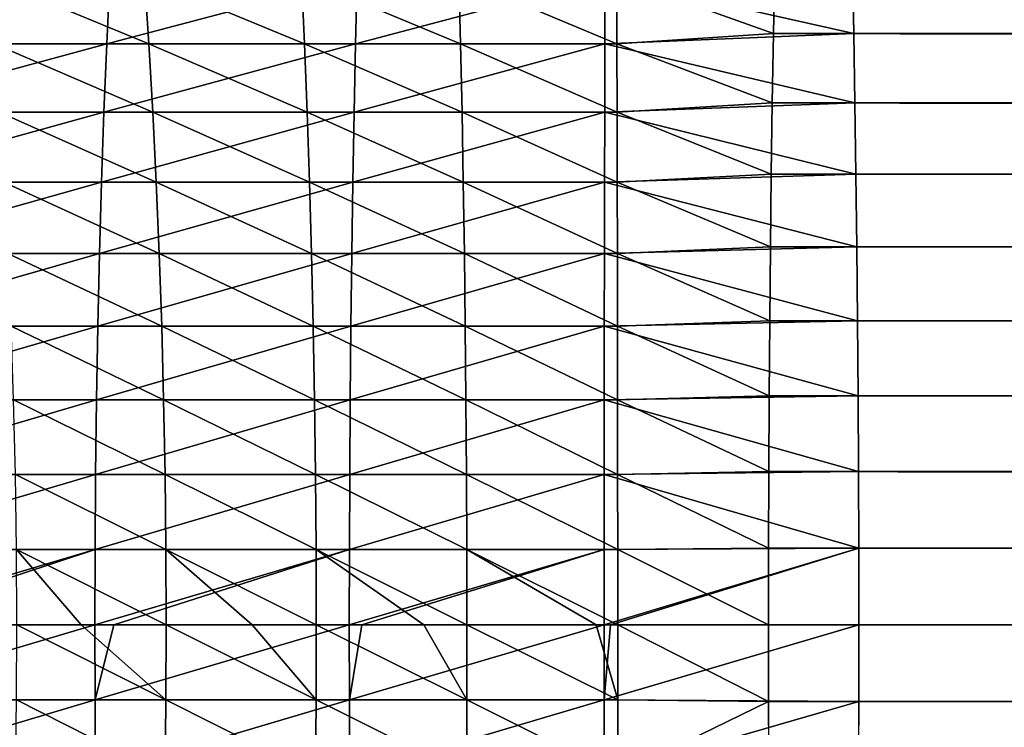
# Model space of a CAD drawing. Header units: metres. Extents: x -410 to 15, y -15 to 15.
# Tile 38 of 256: x -365 to -357, y -1 to 5. Entities that reach past the tile are written whole.
import ezdxf

# ---------------------------------------------------------------- set-up
doc = ezdxf.new("R2010")
doc.units = ezdxf.units.M
doc.layers.add('solid_508382', color=7, linetype='CONTINUOUS')

msp = doc.modelspace()

# ---------------------------------------------------------------- linework, layer by layer
at = {"layer": 'solid_508382'}
for points in [[(-360.25592, 5.125, 162.250732), (-358.285767, 4.680449, 162.463715), (-358.296021, 5.212444, 162.170593)], [(-360.162964, 5.125, 144.497452), (-358.912018, 5.212444, 144.529953), (-358.922272, 4.680449, 144.236847)], [(-358.922272, 4.680449, 144.236847), (-358.912018, 5.212444, 144.529953), (-38.922268, 4.680449, 133.06221)], [(-358.912018, 5.212444, 144.529953), (-38.912033, 5.212444, 133.355316), (-38.922268, 4.680449, 133.06221)], [(-358.296021, 5.212444, 162.170593), (-358.285767, 4.680449, 162.463715), (-38.296009, 5.212444, 150.995956)], [(-358.285767, 4.680449, 162.463715), (-38.28577, 4.680449, 151.289062), (-38.296009, 5.212444, 150.995956)], [(-366.167236, 4.600192, 162.145996), (-364.203003, 4.600192, 162.354385), (-364.178802, 5.125, 162.072449)], [(-366.131714, 5.125, 161.865265), (-366.167236, 4.600192, 162.145996), (-364.178802, 5.125, 162.072449)], [(-365.141754, 5.125, 144.070221), (-363.90448, 5.125, 144.251999), (-363.868988, 4.600192, 143.971268)], [(-365.095001, 4.600192, 143.791138), (-365.141754, 5.125, 144.070221), (-363.868988, 4.600192, 143.971268)], [(-364.203003, 4.600192, 162.354385), (-362.231995, 4.600192, 162.483688), (-362.219147, 5.125, 162.201004)], [(-364.178802, 5.125, 162.072449), (-364.203003, 4.600192, 162.354385), (-362.219147, 5.125, 162.201004)], [(-363.90448, 5.125, 144.251999), (-362.66095, 5.125, 144.383926), (-362.636749, 4.600192, 144.10199)], [(-363.868988, 4.600192, 143.971268), (-363.90448, 5.125, 144.251999), (-362.636749, 4.600192, 144.10199)], [(-362.66095, 5.125, 144.383926), (-361.413086, 5.125, 144.46579), (-361.400238, 4.600192, 144.183105)], [(-362.636749, 4.600192, 144.10199), (-362.66095, 5.125, 144.383926), (-361.400238, 4.600192, 144.183105)], [(-362.231995, 4.600192, 162.483688), (-360.257385, 4.600192, 162.533707), (-360.25592, 5.125, 162.250732)], [(-362.219147, 5.125, 162.201004), (-362.231995, 4.600192, 162.483688), (-360.25592, 5.125, 162.250732)], [(-361.413086, 5.125, 144.46579), (-360.162964, 5.125, 144.497452), (-360.161469, 4.600192, 144.214493)], [(-361.400238, 4.600192, 144.183105), (-361.413086, 5.125, 144.46579), (-360.161469, 4.600192, 144.214493)], [(-360.25592, 5.125, 162.250732), (-360.257385, 4.600192, 162.533707), (-358.285767, 4.680449, 162.463715)], [(-360.161469, 4.600192, 144.214493), (-360.162964, 5.125, 144.497452), (-358.922272, 4.680449, 144.236847)], [(-360.257385, 4.600192, 162.533707), (-358.276642, 4.132015, 162.724808), (-358.285767, 4.680449, 162.463715)], [(-360.161469, 4.600192, 144.214493), (-358.922272, 4.680449, 144.236847), (-358.931396, 4.132015, 143.975754)], [(-358.931396, 4.132015, 143.975754), (-358.922272, 4.680449, 144.236847), (-38.931385, 4.132015, 132.801102)], [(-358.922272, 4.680449, 144.236847), (-38.922268, 4.680449, 133.06221), (-38.931385, 4.132015, 132.801102)], [(-358.285767, 4.680449, 162.463715), (-358.276642, 4.132015, 162.724808), (-38.28577, 4.680449, 151.289062)], [(-358.276642, 4.132015, 162.724808), (-38.276653, 4.132015, 151.550156), (-38.28577, 4.680449, 151.289062)], [(-366.198822, 4.059818, 162.395996), (-364.224548, 4.059818, 162.605438), (-364.203003, 4.600192, 162.354385)], [(-366.167236, 4.600192, 162.145996), (-366.198822, 4.059818, 162.395996), (-364.203003, 4.600192, 162.354385)], [(-365.095001, 4.600192, 143.791138), (-363.868988, 4.600192, 143.971268), (-363.837372, 4.059818, 143.721268)], [(-365.053375, 4.059818, 143.542618), (-365.095001, 4.600192, 143.791138), (-363.837372, 4.059818, 143.721268)], [(-364.224548, 4.059818, 162.605438), (-362.243439, 4.059818, 162.735413), (-362.231995, 4.600192, 162.483688)], [(-364.203003, 4.600192, 162.354385), (-364.224548, 4.059818, 162.605438), (-362.231995, 4.600192, 162.483688)], [(-363.868988, 4.600192, 143.971268), (-362.636749, 4.600192, 144.10199), (-362.615204, 4.059818, 143.850937)], [(-363.837372, 4.059818, 143.721268), (-363.868988, 4.600192, 143.971268), (-362.615204, 4.059818, 143.850937)], [(-362.636749, 4.600192, 144.10199), (-361.400238, 4.600192, 144.183105), (-361.388794, 4.059818, 143.931381)], [(-362.615204, 4.059818, 143.850937), (-362.636749, 4.600192, 144.10199), (-361.388794, 4.059818, 143.931381)], [(-362.243439, 4.059818, 162.735413), (-360.258728, 4.059818, 162.78569), (-360.257385, 4.600192, 162.533707)], [(-362.231995, 4.600192, 162.483688), (-362.243439, 4.059818, 162.735413), (-360.257385, 4.600192, 162.533707)], [(-361.400238, 4.600192, 144.183105), (-360.161469, 4.600192, 144.214493), (-360.160156, 4.059818, 143.962509)], [(-361.388794, 4.059818, 143.931381), (-361.400238, 4.600192, 144.183105), (-360.160156, 4.059818, 143.962509)], [(-360.257385, 4.600192, 162.533707), (-360.258728, 4.059818, 162.78569), (-358.276642, 4.132015, 162.724808)], [(-360.160156, 4.059818, 143.962509), (-360.161469, 4.600192, 144.214493), (-358.931396, 4.132015, 143.975754)], [(-366.22644, 3.505707, 162.61438), (-364.243378, 3.505707, 162.824768), (-364.224548, 4.059818, 162.605438)], [(-366.198822, 4.059818, 162.395996), (-366.22644, 3.505707, 162.61438), (-364.224548, 4.059818, 162.605438)], [(-365.053375, 4.059818, 143.542618), (-363.837372, 4.059818, 143.721268), (-363.809753, 3.505707, 143.502884)], [(-365.016998, 3.505707, 143.325516), (-365.053375, 4.059818, 143.542618), (-363.809753, 3.505707, 143.502884)], [(-364.243378, 3.505707, 162.824768), (-362.253448, 3.505707, 162.955307), (-362.243439, 4.059818, 162.735413)], [(-364.224548, 4.059818, 162.605438), (-364.243378, 3.505707, 162.824768), (-362.243439, 4.059818, 162.735413)], [(-363.837372, 4.059818, 143.721268), (-362.615204, 4.059818, 143.850937), (-362.596375, 3.505707, 143.631607)], [(-363.809753, 3.505707, 143.502884), (-363.837372, 4.059818, 143.721268), (-362.596375, 3.505707, 143.631607)], [(-362.615204, 4.059818, 143.850937), (-361.388794, 4.059818, 143.931381), (-361.378815, 3.505707, 143.711487)], [(-362.596375, 3.505707, 143.631607), (-362.615204, 4.059818, 143.850937), (-361.378815, 3.505707, 143.711487)], [(-362.253448, 3.505707, 162.955307), (-360.259857, 3.505707, 163.005814), (-360.258728, 4.059818, 162.78569)], [(-362.243439, 4.059818, 162.735413), (-362.253448, 3.505707, 162.955307), (-360.258728, 4.059818, 162.78569)], [(-361.388794, 4.059818, 143.931381), (-360.160156, 4.059818, 143.962509), (-360.158997, 3.505707, 143.742386)], [(-361.378815, 3.505707, 143.711487), (-361.388794, 4.059818, 143.931381), (-360.158997, 3.505707, 143.742386)], [(-360.258728, 4.059818, 162.78569), (-360.259857, 3.505707, 163.005814), (-358.268677, 3.569067, 162.952972)], [(-360.258728, 4.059818, 162.78569), (-358.268677, 3.569067, 162.952972), (-358.276642, 4.132015, 162.724808)], [(-360.160156, 4.059818, 143.962509), (-358.931396, 4.132015, 143.975754), (-358.939362, 3.569067, 143.747574)], [(-360.158997, 3.505707, 143.742386), (-360.160156, 4.059818, 143.962509), (-358.939362, 3.569067, 143.747574)], [(-358.939362, 3.569067, 143.747574), (-358.931396, 4.132015, 143.975754), (-38.939354, 3.569067, 132.572937)], [(-358.931396, 4.132015, 143.975754), (-38.931385, 4.132015, 132.801102), (-38.939354, 3.569067, 132.572937)], [(-358.276642, 4.132015, 162.724808), (-358.268677, 3.569067, 162.952972), (-38.276653, 4.132015, 151.550156)], [(-358.268677, 3.569067, 162.952972), (-38.268688, 3.569067, 151.778336), (-38.276653, 4.132015, 151.550156)], [(-360.259857, 3.505707, 163.005814), (-358.261902, 2.993582, 163.147415), (-358.268677, 3.569067, 162.952972)], [(-360.158997, 3.505707, 143.742386), (-358.939362, 3.569067, 143.747574), (-358.946136, 2.993582, 143.553146)], [(-358.946136, 2.993582, 143.553146), (-358.939362, 3.569067, 143.747574), (-38.946144, 2.993582, 132.378494)], [(-358.939362, 3.569067, 143.747574), (-38.939354, 3.569067, 132.572937), (-38.946144, 2.993582, 132.378494)], [(-358.268677, 3.569067, 162.952972), (-358.261902, 2.993582, 163.147415), (-38.268688, 3.569067, 151.778336)], [(-358.261902, 2.993582, 163.147415), (-38.261898, 2.993582, 151.972778), (-38.268688, 3.569067, 151.778336)], [(-366.249969, 2.939733, 162.800446), (-364.259399, 2.939733, 163.011627), (-364.243378, 3.505707, 162.824768)], [(-366.22644, 3.505707, 162.61438), (-366.249969, 2.939733, 162.800446), (-364.243378, 3.505707, 162.824768)], [(-365.016998, 3.505707, 143.325516), (-363.809753, 3.505707, 143.502884), (-363.786224, 2.939733, 143.316818)], [(-364.986023, 2.939733, 143.140549), (-365.016998, 3.505707, 143.325516), (-363.786224, 2.939733, 143.316818)], [(-364.259399, 2.939733, 163.011627), (-362.261963, 2.939733, 163.14267), (-362.253448, 3.505707, 162.955307)], [(-364.243378, 3.505707, 162.824768), (-364.259399, 2.939733, 163.011627), (-362.253448, 3.505707, 162.955307)], [(-363.809753, 3.505707, 143.502884), (-362.596375, 3.505707, 143.631607), (-362.580353, 2.939733, 143.444748)], [(-363.786224, 2.939733, 143.316818), (-363.809753, 3.505707, 143.502884), (-362.580353, 2.939733, 143.444748)], [(-362.596375, 3.505707, 143.631607), (-361.378815, 3.505707, 143.711487), (-361.3703, 2.939733, 143.524124)], [(-362.580353, 2.939733, 143.444748), (-362.596375, 3.505707, 143.631607), (-361.3703, 2.939733, 143.524124)], [(-362.261963, 2.939733, 163.14267), (-360.260864, 2.939733, 163.193359), (-360.259857, 3.505707, 163.005814)], [(-362.253448, 3.505707, 162.955307), (-362.261963, 2.939733, 163.14267), (-360.259857, 3.505707, 163.005814)], [(-361.378815, 3.505707, 143.711487), (-360.158997, 3.505707, 143.742386), (-360.15802, 2.939733, 143.55484)], [(-361.3703, 2.939733, 143.524124), (-361.378815, 3.505707, 143.711487), (-360.15802, 2.939733, 143.55484)], [(-360.259857, 3.505707, 163.005814), (-360.260864, 2.939733, 163.193359), (-358.261902, 2.993582, 163.147415)], [(-360.15802, 2.939733, 143.55484), (-360.158997, 3.505707, 143.742386), (-358.946136, 2.993582, 143.553146)], [(-360.260864, 2.939733, 163.193359), (-358.256317, 2.407582, 163.307449), (-358.261902, 2.993582, 163.147415)], [(-360.15802, 2.939733, 143.55484), (-358.946136, 2.993582, 143.553146), (-358.951721, 2.407582, 143.393112)], [(-358.951721, 2.407582, 143.393112), (-358.946136, 2.993582, 143.553146), (-38.951733, 2.407582, 132.21846)], [(-358.946136, 2.993582, 143.553146), (-38.946144, 2.993582, 132.378494), (-38.951733, 2.407582, 132.21846)], [(-358.261902, 2.993582, 163.147415), (-358.256317, 2.407582, 163.307449), (-38.261898, 2.993582, 151.972778)], [(-358.256317, 2.407582, 163.307449), (-38.25631, 2.407582, 152.132797), (-38.261898, 2.993582, 151.972778)], [(-366.269348, 2.363813, 162.953537), (-364.272583, 2.363813, 163.165375), (-364.259399, 2.939733, 163.011627)], [(-366.249969, 2.939733, 162.800446), (-366.269348, 2.363813, 162.953537), (-364.259399, 2.939733, 163.011627)], [(-364.986023, 2.939733, 143.140549), (-363.786224, 2.939733, 143.316818), (-363.766876, 2.363813, 143.163712)], [(-364.96051, 2.363813, 142.988342), (-364.986023, 2.939733, 143.140549), (-363.766876, 2.363813, 143.163712)], [(-364.272583, 2.363813, 163.165375), (-362.268951, 2.363813, 163.296814), (-362.261963, 2.939733, 163.14267)], [(-364.259399, 2.939733, 163.011627), (-364.272583, 2.363813, 163.165375), (-362.261963, 2.939733, 163.14267)], [(-363.786224, 2.939733, 143.316818), (-362.580353, 2.939733, 143.444748), (-362.567169, 2.363813, 143.291)], [(-363.766876, 2.363813, 143.163712), (-363.786224, 2.939733, 143.316818), (-362.567169, 2.363813, 143.291)], [(-362.580353, 2.939733, 143.444748), (-361.3703, 2.939733, 143.524124), (-361.363281, 2.363813, 143.369965)], [(-362.567169, 2.363813, 143.291), (-362.580353, 2.939733, 143.444748), (-361.363281, 2.363813, 143.369965)], [(-362.268951, 2.363813, 163.296814), (-360.261658, 2.363813, 163.347672), (-360.260864, 2.939733, 163.193359)], [(-362.261963, 2.939733, 163.14267), (-362.268951, 2.363813, 163.296814), (-360.260864, 2.939733, 163.193359)], [(-361.3703, 2.939733, 143.524124), (-360.15802, 2.939733, 143.55484), (-360.157227, 2.363813, 143.400528)], [(-361.363281, 2.363813, 143.369965), (-361.3703, 2.939733, 143.524124), (-360.157227, 2.363813, 143.400528)], [(-360.260864, 2.939733, 163.193359), (-360.261658, 2.363813, 163.347672), (-358.256317, 2.407582, 163.307449)], [(-360.157227, 2.363813, 143.400528), (-360.15802, 2.939733, 143.55484), (-358.951721, 2.407582, 143.393112)], [(-366.284454, 1.779894, 163.073166), (-364.282898, 1.779894, 163.285507), (-364.272583, 2.363813, 163.165375)], [(-366.269348, 2.363813, 162.953537), (-366.284454, 1.779894, 163.073166), (-364.272583, 2.363813, 163.165375)], [(-364.96051, 2.363813, 142.988342), (-363.766876, 2.363813, 143.163712), (-363.75174, 1.779894, 143.044098)], [(-364.940613, 1.779894, 142.869431), (-364.96051, 2.363813, 142.988342), (-363.75174, 1.779894, 143.044098)], [(-364.282898, 1.779894, 163.285507), (-362.274445, 1.779894, 163.417267), (-362.268951, 2.363813, 163.296814)], [(-364.272583, 2.363813, 163.165375), (-364.282898, 1.779894, 163.285507), (-362.268951, 2.363813, 163.296814)], [(-363.766876, 2.363813, 143.163712), (-362.567169, 2.363813, 143.291), (-362.556854, 1.779894, 143.170868)], [(-363.75174, 1.779894, 143.044098), (-363.766876, 2.363813, 143.163712), (-362.556854, 1.779894, 143.170868)], [(-362.567169, 2.363813, 143.291), (-361.363281, 2.363813, 143.369965), (-361.357819, 1.779894, 143.249527)], [(-362.556854, 1.779894, 143.170868), (-362.567169, 2.363813, 143.291), (-361.357819, 1.779894, 143.249527)], [(-362.274445, 1.779894, 163.417267), (-360.262299, 1.779894, 163.468246), (-360.261658, 2.363813, 163.347672)], [(-362.268951, 2.363813, 163.296814), (-362.274445, 1.779894, 163.417267), (-360.261658, 2.363813, 163.347672)], [(-361.363281, 2.363813, 143.369965), (-360.157227, 2.363813, 143.400528), (-360.156586, 1.779894, 143.279953)], [(-361.357819, 1.779894, 143.249527), (-361.363281, 2.363813, 143.369965), (-360.156586, 1.779894, 143.279953)], [(-360.261658, 2.363813, 163.347672), (-360.262299, 1.779894, 163.468246), (-358.251953, 1.813125, 163.432495)], [(-360.261658, 2.363813, 163.347672), (-358.251953, 1.813125, 163.432495), (-358.256317, 2.407582, 163.307449)], [(-360.157227, 2.363813, 143.400528), (-358.951721, 2.407582, 143.393112), (-358.956085, 1.813125, 143.268066)], [(-360.156586, 1.779894, 143.279953), (-360.157227, 2.363813, 143.400528), (-358.956085, 1.813125, 143.268066)], [(-358.956085, 1.813125, 143.268066), (-358.951721, 2.407582, 143.393112), (-38.9561, 1.813125, 132.093414)], [(-358.951721, 2.407582, 143.393112), (-38.951733, 2.407582, 132.21846), (-38.9561, 1.813125, 132.093414)], [(-358.256317, 2.407582, 163.307449), (-358.251953, 1.813125, 163.432495), (-38.25631, 2.407582, 152.132797)], [(-358.251953, 1.813125, 163.432495), (-38.251942, 1.813125, 152.257858), (-38.25631, 2.407582, 152.132797)], [(-360.262299, 1.779894, 163.468246), (-358.24881, 1.2123, 163.522141), (-358.251953, 1.813125, 163.432495)], [(-360.156586, 1.779894, 143.279953), (-358.956085, 1.813125, 143.268066), (-358.959229, 1.2123, 143.178421)], [(-358.959229, 1.2123, 143.178421), (-358.956085, 1.813125, 143.268066), (-38.959229, 1.2123, 132.003784)], [(-358.956085, 1.813125, 143.268066), (-38.9561, 1.813125, 132.093414), (-38.959229, 1.2123, 132.003784)], [(-358.251953, 1.813125, 163.432495), (-358.24881, 1.2123, 163.522141), (-38.251942, 1.813125, 152.257858)], [(-358.24881, 1.2123, 163.522141), (-38.24881, 1.2123, 152.347488), (-38.251942, 1.813125, 152.257858)], [(-366.295319, 1.189952, 163.15889), (-364.290283, 1.189952, 163.371597), (-364.282898, 1.779894, 163.285507)], [(-366.284454, 1.779894, 163.073166), (-366.295319, 1.189952, 163.15889), (-364.282898, 1.779894, 163.285507)], [(-364.940613, 1.779894, 142.869431), (-363.75174, 1.779894, 143.044098), (-363.740906, 1.189952, 142.958374)], [(-364.926331, 1.189952, 142.78421), (-364.940613, 1.779894, 142.869431), (-363.740906, 1.189952, 142.958374)], [(-364.290283, 1.189952, 163.371597), (-362.278351, 1.189952, 163.503586), (-362.274445, 1.779894, 163.417267)], [(-364.282898, 1.779894, 163.285507), (-364.290283, 1.189952, 163.371597), (-362.274445, 1.779894, 163.417267)], [(-363.75174, 1.779894, 143.044098), (-362.556854, 1.779894, 143.170868), (-362.549469, 1.189952, 143.084763)], [(-363.740906, 1.189952, 142.958374), (-363.75174, 1.779894, 143.044098), (-362.549469, 1.189952, 143.084763)], [(-362.556854, 1.779894, 143.170868), (-361.357819, 1.779894, 143.249527), (-361.353882, 1.189952, 143.163208)], [(-362.549469, 1.189952, 143.084763), (-362.556854, 1.779894, 143.170868), (-361.353882, 1.189952, 143.163208)], [(-362.278351, 1.189952, 163.503586), (-360.262756, 1.189952, 163.554657), (-360.262299, 1.779894, 163.468246)], [(-362.274445, 1.779894, 163.417267), (-362.278351, 1.189952, 163.503586), (-360.262299, 1.779894, 163.468246)], [(-361.357819, 1.779894, 143.249527), (-360.156586, 1.779894, 143.279953), (-360.156128, 1.189952, 143.193542)], [(-361.353882, 1.189952, 143.163208), (-361.357819, 1.779894, 143.249527), (-360.156128, 1.189952, 143.193542)], [(-360.262299, 1.779894, 163.468246), (-360.262756, 1.189952, 163.554657), (-358.24881, 1.2123, 163.522141)], [(-360.156128, 1.189952, 143.193542), (-360.156586, 1.779894, 143.279953), (-358.959229, 1.2123, 143.178421)], [(-366.301819, 0.595985, 163.210449), (-364.294739, 0.595985, 163.42337), (-364.290283, 1.189952, 163.371597)], [(-366.295319, 1.189952, 163.15889), (-366.301819, 0.595985, 163.210449), (-364.290283, 1.189952, 163.371597)], [(-364.926331, 1.189952, 142.78421), (-363.740906, 1.189952, 142.958374), (-363.734406, 0.595985, 142.906815)], [(-364.917755, 0.595985, 142.732956), (-364.926331, 1.189952, 142.78421), (-363.734406, 0.595985, 142.906815)], [(-364.294739, 0.595985, 163.42337), (-362.280731, 0.595985, 163.555496), (-362.278351, 1.189952, 163.503586)], [(-364.290283, 1.189952, 163.371597), (-364.294739, 0.595985, 163.42337), (-362.278351, 1.189952, 163.503586)], [(-363.740906, 1.189952, 142.958374), (-362.549469, 1.189952, 143.084763), (-362.545013, 0.595985, 143.03299)], [(-363.734406, 0.595985, 142.906815), (-363.740906, 1.189952, 142.958374), (-362.545013, 0.595985, 143.03299)], [(-362.549469, 1.189952, 143.084763), (-361.353882, 1.189952, 143.163208), (-361.351532, 0.595985, 143.111298)], [(-362.545013, 0.595985, 143.03299), (-362.549469, 1.189952, 143.084763), (-361.351532, 0.595985, 143.111298)], [(-362.280731, 0.595985, 163.555496), (-360.263031, 0.595985, 163.606613), (-360.262756, 1.189952, 163.554657)], [(-362.278351, 1.189952, 163.503586), (-362.280731, 0.595985, 163.555496), (-360.262756, 1.189952, 163.554657)], [(-361.353882, 1.189952, 143.163208), (-360.156128, 1.189952, 143.193542), (-360.155853, 0.595985, 143.141586)], [(-361.351532, 0.595985, 143.111298), (-361.353882, 1.189952, 143.163208), (-360.155853, 0.595985, 143.141586)], [(-360.262756, 1.189952, 163.554657), (-360.263031, 0.595985, 163.606613), (-358.246918, 0.607216, 163.57605)], [(-360.262756, 1.189952, 163.554657), (-358.246918, 0.607216, 163.57605), (-358.24881, 1.2123, 163.522141)], [(-360.156128, 1.189952, 143.193542), (-358.959229, 1.2123, 143.178421), (-358.961121, 0.607216, 143.124512)], [(-360.155853, 0.595985, 143.141586), (-360.156128, 1.189952, 143.193542), (-358.961121, 0.607216, 143.124512)], [(-358.961121, 0.607216, 143.124512), (-358.959229, 1.2123, 143.178421), (-38.961113, 0.607216, 131.949875)], [(-358.959229, 1.2123, 143.178421), (-38.959229, 1.2123, 132.003784), (-38.961113, 0.607216, 131.949875)], [(-358.24881, 1.2123, 163.522141), (-358.246918, 0.607216, 163.57605), (-38.24881, 1.2123, 152.347488)], [(-358.246918, 0.607216, 163.57605), (-38.246929, 0.607216, 152.401398), (-38.24881, 1.2123, 152.347488)], [(-366.303986, 0, 163.227646), (-366.102692, 0, 163.252686), (-364.294739, 0.595985, 163.42337)], [(-366.301819, 0.595985, 163.210449), (-366.303986, 0, 163.227646), (-364.294739, 0.595985, 163.42337)], [(-366.102692, 0, 163.252686), (-364.296234, 0, 163.440659), (-364.294739, 0.595985, 163.42337)], [(-364.917755, 0.595985, 142.732956), (-363.734406, 0.595985, 142.906815), (-363.732208, 0, 142.889603)], [(-364.404663, 0, 142.796768), (-364.917755, 0.595985, 142.732956), (-363.732208, 0, 142.889603)], [(-364.404663, 0, 142.796768), (-364.914886, 0, 142.715851), (-364.917755, 0.595985, 142.732956)], [(-364.296234, 0, 163.440659), (-364.145111, 0, 163.453384), (-362.280731, 0.595985, 163.555496)], [(-364.294739, 0.595985, 163.42337), (-364.296234, 0, 163.440659), (-362.280731, 0.595985, 163.555496)], [(-364.145111, 0, 163.453384), (-362.281494, 0, 163.57283), (-362.280731, 0.595985, 163.555496)], [(-363.734406, 0.595985, 142.906815), (-362.545013, 0.595985, 143.03299), (-362.543518, 0, 143.015717)], [(-363.05069, 0, 142.967819), (-363.734406, 0.595985, 142.906815), (-362.543518, 0, 143.015717)], [(-363.05069, 0, 142.967819), (-363.732208, 0, 142.889603), (-363.734406, 0.595985, 142.906815)], [(-362.545013, 0.595985, 143.03299), (-361.351532, 0.595985, 143.111298), (-361.350739, 0, 143.093964)], [(-361.690308, 0, 143.076584), (-362.545013, 0.595985, 143.03299), (-361.350739, 0, 143.093964)], [(-361.690308, 0, 143.076584), (-362.543518, 0, 143.015717), (-362.545013, 0.595985, 143.03299)], [(-362.281494, 0, 163.57283), (-362.181183, 0, 163.577286), (-360.263031, 0.595985, 163.606613)], [(-362.280731, 0.595985, 163.555496), (-362.281494, 0, 163.57283), (-360.263031, 0.595985, 163.606613)], [(-362.181183, 0, 163.577286), (-360.263092, 0, 163.623962), (-360.263031, 0.595985, 163.606613)], [(-361.351532, 0.595985, 143.111298), (-360.155853, 0.595985, 143.141586), (-360.155762, 0, 143.124237)], [(-360.326355, 0, 143.122849), (-361.351532, 0.595985, 143.111298), (-360.155762, 0, 143.124237)], [(-360.326355, 0, 143.122849), (-361.350739, 0, 143.093964), (-361.351532, 0.595985, 143.111298)], [(-360.263092, 0, 163.623962), (-360.213898, 0, 163.624191), (-358.246918, 0.607216, 163.57605)], [(-360.263031, 0.595985, 163.606613), (-360.263092, 0, 163.623962), (-358.246918, 0.607216, 163.57605)], [(-360.213898, 0, 163.624191), (-358.246307, 0, 163.59404), (-358.246918, 0.607216, 163.57605)], [(-360.155853, 0.595985, 143.141586), (-358.961121, 0.607216, 143.124512), (-358.961731, 0, 143.106522)], [(-360.155762, 0, 143.124237), (-360.155853, 0.595985, 143.141586), (-358.961731, 0, 143.106522)], [(-358.961731, 0, 143.106522), (-358.961121, 0.607216, 143.124512), (-38.961739, 0, 131.93187)], [(-358.961121, 0.607216, 143.124512), (-38.961113, 0.607216, 131.949875), (-38.961739, 0, 131.93187)], [(-358.246918, 0.607216, 163.57605), (-358.246307, 0, 163.59404), (-38.246929, 0.607216, 152.401398)], [(-358.246307, 0, 163.59404), (-38.2463, 0, 152.419388), (-38.246929, 0.607216, 152.401398)], [(-366.301819, -0.595985, 163.210449), (-364.296234, 0, 163.440659), (-366.102692, 0, 163.252686)], [(-366.301819, -0.595985, 163.210449), (-364.294739, -0.595985, 163.42337), (-364.296234, 0, 163.440659)], [(-364.294739, -0.595985, 163.42337), (-364.145111, 0, 163.453384), (-364.296234, 0, 163.440659)], [(-364.294739, -0.595985, 163.42337), (-362.281494, 0, 163.57283), (-364.145111, 0, 163.453384)], [(-364.294739, -0.595985, 163.42337), (-362.280731, -0.595985, 163.555496), (-362.281494, 0, 163.57283)], [(-362.280731, -0.595985, 163.555496), (-362.181183, 0, 163.577286), (-362.281494, 0, 163.57283)], [(-362.280731, -0.595985, 163.555496), (-360.263092, 0, 163.623962), (-362.181183, 0, 163.577286)], [(-360.263031, -0.595985, 163.606613), (-360.213898, 0, 163.624191), (-360.263092, 0, 163.623962)], [(-360.263031, -0.595985, 163.606613), (-358.246918, -0.607216, 163.57605), (-358.246307, 0, 163.59404)], [(-360.263031, -0.595985, 163.606613), (-358.246307, 0, 163.59404), (-360.213898, 0, 163.624191)], [(-360.155762, 0, 143.124237), (-358.961731, 0, 143.106522), (-358.961121, -0.607216, 143.124512)], [(-358.961731, 0, 143.106522), (-38.961739, 0, 131.93187), (-38.961113, -0.607216, 131.949875)], [(-358.961121, -0.607216, 143.124512), (-358.961731, 0, 143.106522), (-38.961113, -0.607216, 131.949875)], [(-358.246918, -0.607216, 163.57605), (-38.246929, -0.607216, 152.401398), (-38.2463, 0, 152.419388)], [(-358.246918, -0.607216, 163.57605), (-38.2463, 0, 152.419388), (-358.246307, 0, 163.59404)], [(-364.917755, -0.595985, 142.732956), (-364.914886, 0, 142.715851), (-363.734406, -0.595985, 142.906815)], [(-363.734406, -0.595985, 142.906815), (-364.914886, 0, 142.715851), (-364.404663, 0, 142.796768)], [(-363.734406, -0.595985, 142.906815), (-364.404663, 0, 142.796768), (-363.732208, 0, 142.889603)], [(-363.734406, -0.595985, 142.906815), (-363.732208, 0, 142.889603), (-362.545013, -0.595985, 143.03299)], [(-362.545013, -0.595985, 143.03299), (-363.732208, 0, 142.889603), (-363.05069, 0, 142.967819)], [(-362.545013, -0.595985, 143.03299), (-363.05069, 0, 142.967819), (-362.543518, 0, 143.015717)], [(-362.545013, -0.595985, 143.03299), (-362.543518, 0, 143.015717), (-361.351532, -0.595985, 143.111298)], [(-361.351532, -0.595985, 143.111298), (-362.543518, 0, 143.015717), (-361.690308, 0, 143.076584)], [(-362.280731, -0.595985, 163.555496), (-360.263031, -0.595985, 163.606613), (-360.263092, 0, 163.623962)], [(-361.351532, -0.595985, 143.111298), (-361.690308, 0, 143.076584), (-361.350739, 0, 143.093964)], [(-361.351532, -0.595985, 143.111298), (-361.350739, 0, 143.093964), (-360.155853, -0.595985, 143.141586)], [(-360.155853, -0.595985, 143.141586), (-361.350739, 0, 143.093964), (-360.326355, 0, 143.122849)], [(-360.155853, -0.595985, 143.141586), (-360.326355, 0, 143.122849), (-360.155762, 0, 143.124237)], [(-360.155853, -0.595985, 143.141586), (-360.155762, 0, 143.124237), (-358.961121, -0.607216, 143.124512)], [(-366.301819, -0.595985, 163.210449), (-366.295319, -1.189952, 163.15889), (-364.294739, -0.595985, 163.42337)], [(-366.295319, -1.189952, 163.15889), (-364.290283, -1.189952, 163.371597), (-364.294739, -0.595985, 163.42337)], [(-364.926331, -1.189952, 142.78421), (-364.917755, -0.595985, 142.732956), (-363.740906, -1.189952, 142.958374)], [(-364.917755, -0.595985, 142.732956), (-363.734406, -0.595985, 142.906815), (-363.740906, -1.189952, 142.958374)], [(-364.294739, -0.595985, 163.42337), (-364.290283, -1.189952, 163.371597), (-362.280731, -0.595985, 163.555496)], [(-364.290283, -1.189952, 163.371597), (-362.278351, -1.189952, 163.503586), (-362.280731, -0.595985, 163.555496)], [(-363.740906, -1.189952, 142.958374), (-363.734406, -0.595985, 142.906815), (-362.549469, -1.189952, 143.084763)], [(-363.734406, -0.595985, 142.906815), (-362.545013, -0.595985, 143.03299), (-362.549469, -1.189952, 143.084763)], [(-362.549469, -1.189952, 143.084763), (-362.545013, -0.595985, 143.03299), (-361.353882, -1.189952, 143.163208)], [(-362.545013, -0.595985, 143.03299), (-361.351532, -0.595985, 143.111298), (-361.353882, -1.189952, 143.163208)], [(-362.280731, -0.595985, 163.555496), (-362.278351, -1.189952, 163.503586), (-360.263031, -0.595985, 163.606613)], [(-362.278351, -1.189952, 163.503586), (-360.262756, -1.189952, 163.554657), (-360.263031, -0.595985, 163.606613)], [(-361.353882, -1.189952, 143.163208), (-361.351532, -0.595985, 143.111298), (-360.156128, -1.189952, 143.193542)], [(-361.351532, -0.595985, 143.111298), (-360.155853, -0.595985, 143.141586), (-360.156128, -1.189952, 143.193542)], [(-360.263031, -0.595985, 163.606613), (-360.262756, -1.189952, 163.554657), (-358.246918, -0.607216, 163.57605)], [(-360.262756, -1.189952, 163.554657), (-358.24881, -1.2123, 163.522141), (-358.246918, -0.607216, 163.57605)], [(-360.156128, -1.189952, 143.193542), (-360.155853, -0.595985, 143.141586), (-358.961121, -0.607216, 143.124512)], [(-360.156128, -1.189952, 143.193542), (-358.961121, -0.607216, 143.124512), (-358.959229, -1.2123, 143.178421)], [(-358.961121, -0.607216, 143.124512), (-38.961113, -0.607216, 131.949875), (-38.959229, -1.2123, 132.003784)], [(-358.959229, -1.2123, 143.178421), (-358.961121, -0.607216, 143.124512), (-38.959229, -1.2123, 132.003784)], [(-358.24881, -1.2123, 163.522141), (-38.24881, -1.2123, 152.347488), (-38.246929, -0.607216, 152.401398)], [(-358.246918, -0.607216, 163.57605), (-358.24881, -1.2123, 163.522141), (-38.246929, -0.607216, 152.401398)]]:
    msp.add_3dface(points, dxfattribs=at)

doc.saveas('drawing.dxf')
